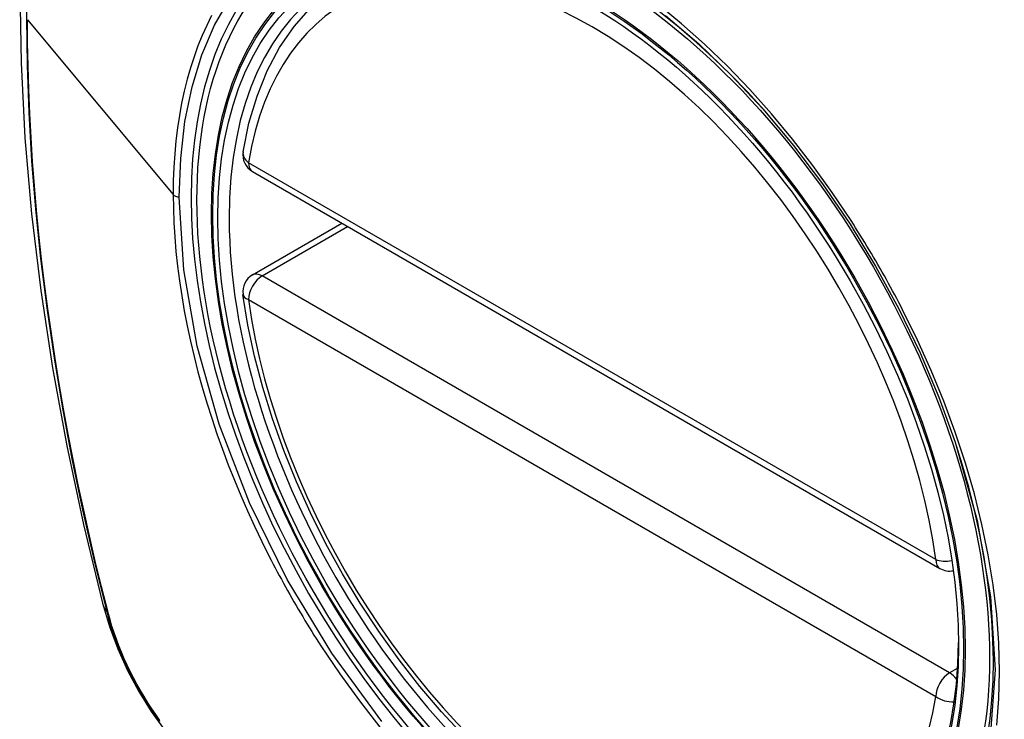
# Model space of a CAD drawing. Header units: inches. Extents: x 429.4 to 505.1, y 166.8 to 235.9.
# Tile 77 of 113: x 463.845 to 464.446, y 197.625 to 198.052. Entities that reach past the tile are written whole.
import ezdxf

# ---------------------------------------------------------------- set-up
doc = ezdxf.new("R2010")
doc.units = ezdxf.units.IN
doc.header["$MEASUREMENT"] = 0
doc.layers.add('Visible Edges(ANSI)', color=7, linetype='Continuous', lineweight=25)
doc.layers.add('Visible Tangent Edges(ANSI)', color=7, linetype='Continuous', lineweight=25)

msp = doc.modelspace()

# ---------------------------------------------------------------- linework, layer by layer
at = {"layer": 'Visible Edges(ANSI)'}
for p, q in [((463.98674, 197.95968), (464.40648, 197.71735)), ((463.98674, 197.89656), (464.0414, 197.92812))]:
    msp.add_line(p, q, dxfattribs=at)
at = {"layer": 'Visible Edges(ANSI)', "flags": 128}
for points in [[(463.89864, 198.4034), (463.88579, 198.36534), (463.87473, 198.32616), (463.86543, 198.28592), (463.85787, 198.2447), (463.85203, 198.20256), (463.84789, 198.15956), (463.84541, 198.11577), (463.84459, 198.07124), (463.84541, 198.02605), (463.84783, 197.98024), (463.85185, 197.93388), (463.85745, 197.88705), (463.8646, 197.8398), (463.87328, 197.7922), (463.88347, 197.74432), (463.89515, 197.69624)], [(463.98099, 197.97182), (463.98459, 197.9893), (463.98951, 198.00579), (463.99576, 198.02118), (464.00332, 198.03538), (464.01218, 198.04828), (464.0223, 198.05976), (464.0336, 198.0697), (464.04602, 198.07801)], [(464.29841, 197.99794), (464.31715, 197.97564), (464.3349, 197.95215), (464.35165, 197.92753), (464.36721, 197.90203), (464.38151, 197.8758), (464.39445, 197.84901), (464.40591, 197.82188), (464.41586, 197.79451)], [(464.11591, 197.61508), (464.10222, 197.62984), (464.08899, 197.6454), (464.07627, 197.66168), (464.06411, 197.67861), (464.05257, 197.69611), (464.0417, 197.7141), (464.03155, 197.73251), (464.02216, 197.75126), (464.01358, 197.77025), (464.00584, 197.78941), (463.99898, 197.80864), (463.99304, 197.82788), (463.98804, 197.84703), (463.984, 197.866), (463.98094, 197.88473)], [(463.89515, 197.69624), (463.89939, 197.68194), (463.90453, 197.66822), (463.91051, 197.65502), (463.91732, 197.6423), (463.92493, 197.63005), (463.93337, 197.61826), (463.94269, 197.60695), (463.95294, 197.59613)]]:
    msp.add_lwpolyline(points, dxfattribs=at)
at = {"layer": 'Visible Edges(ANSI)'}
for centre, start, end in [((463.99265, 197.96991), 170.71815, 240), ((463.99265, 197.88633), 120, 187.82827), ((464.41238, 197.72758), 240, 281.23954)]:
    msp.add_arc(centre, 0.01181, start, end, dxfattribs=at)
msp.add_ellipse((464.19521, 197.80274), major_axis=(0.15748, -0.27276), ratio=0.57735, start_param=2.363977, end_param=7.060801, dxfattribs=at)
msp.add_ellipse((464.19173, 197.80073), major_axis=(0.15994, -0.27703), ratio=0.57735, dxfattribs=at)
at = {"layer": 'Visible Tangent Edges(ANSI)'}
for p, q in [((463.84935, 198.05241), (463.9383, 197.94574)), ((464.40403, 197.72275), (463.98429, 197.96509)), ((463.99265, 197.89598), (464.04486, 197.92613)), ((464.41238, 197.65364), (463.99265, 197.89598)), ((463.98429, 197.88151), (464.40403, 197.63918)), ((463.89867, 197.69011), (463.89855, 197.69057)), ((464.41738, 197.65652), (464.41238, 197.65364))]:
    msp.add_line(p, q, dxfattribs=at)
at = {"layer": 'Visible Tangent Edges(ANSI)', "flags": 128}
for points in [[(463.87643, 198.29046), (463.87063, 198.26613), (463.8655, 198.24122), (463.86104, 198.21576), (463.85727, 198.18977), (463.85418, 198.16329), (463.85178, 198.13635), (463.85007, 198.10898), (463.84905, 198.08124), (463.84871, 198.05311), (463.84906, 198.02458), (463.8501, 197.99566), (463.85182, 197.96634), (463.85423, 197.93668), (463.85732, 197.9067), (463.8611, 197.87644), (463.86555, 197.84593), (463.87068, 197.8152), (463.87647, 197.7843), (463.88292, 197.75327), (463.89002, 197.7221), (463.89777, 197.69081)], [(463.94204, 197.94416), (463.94291, 197.96774), (463.94552, 197.99024), (463.94987, 198.01141), (463.9559, 198.03103), (463.96357, 198.049), (463.97286, 198.06525)], [(464.35222, 197.92979), (464.3408, 197.94686), (464.32888, 197.96344), (464.31651, 197.97945), (464.30365, 197.99492), (464.29037, 198.00978), (464.27673, 198.02395), (464.2628, 198.03738), (464.24866, 198.04998), (464.23437, 198.06168)], [(463.89855, 197.69057), (463.89458, 197.70621), (463.89078, 197.72182), (463.88714, 197.7374), (463.88366, 197.75294), (463.88035, 197.76845), (463.8772, 197.78394), (463.87421, 197.79939), (463.87138, 197.8148), (463.86873, 197.83017), (463.86624, 197.8455), (463.86392, 197.86076), (463.86176, 197.87598), (463.85978, 197.89113), (463.85797, 197.90621), (463.85633, 197.92122), (463.85487, 197.93616), (463.85357, 197.95101), (463.85245, 197.96579), (463.8515, 197.98047), (463.85072, 197.99506), (463.85012, 198.00955), (463.84969, 198.02394), (463.84943, 198.03822), (463.84935, 198.05241)], [(463.96178, 198.05487), (463.9588, 198.0489), (463.95601, 198.04273), (463.95342, 198.03636), (463.95103, 198.02978), (463.94884, 198.023), (463.94685, 198.01603), (463.94506, 198.00887), (463.94348, 198.00152), (463.94211, 197.99399), (463.94094, 197.9863), (463.93999, 197.97845), (463.93925, 197.97046), (463.93872, 197.96234), (463.9384, 197.9541), (463.9383, 197.94574)], [(464.23888, 198.05504), (464.2592, 198.03766), (464.2791, 198.01855), (464.2984, 197.99792)], [(463.9383, 197.94574), (463.93841, 197.93724), (463.93873, 197.92861), (463.93926, 197.91985), (463.94001, 197.91099), (463.94097, 197.90203), (463.94213, 197.89298), (463.9435, 197.88385), (463.94508, 197.87466), (463.94687, 197.86542), (463.94885, 197.85614), (463.95104, 197.84682), (463.95344, 197.83745), (463.95603, 197.82804), (463.95883, 197.81859), (463.96182, 197.80912), (463.96501, 197.79963), (463.96839, 197.79016), (463.97196, 197.7807), (463.9757, 197.77126), (463.97962, 197.76186), (463.98372, 197.7525), (463.98799, 197.74319), (463.99242, 197.73392), (463.99702, 197.72472)], [(464.06582, 197.62385), (464.0351, 197.66576), (464.00796, 197.71059), (463.98495, 197.75744), (463.96647, 197.80538), (463.953, 197.85315), (463.94481, 197.89977), (463.94204, 197.94416)], [(464.38375, 197.87519), (464.38255, 197.87752), (464.38133, 197.87984), (464.38011, 197.88217), (464.37888, 197.88449), (464.37764, 197.8868), (464.37638, 197.88911), (464.37512, 197.89141), (464.37385, 197.89371), (464.37257, 197.89601), (464.37128, 197.8983), (464.36998, 197.90058), (464.36867, 197.90287), (464.36735, 197.90514), (464.36602, 197.90741), (464.36468, 197.90967), (464.36333, 197.91193), (464.36197, 197.91419), (464.36061, 197.91643), (464.35923, 197.91868), (464.35785, 197.92091), (464.35646, 197.92314), (464.35505, 197.92537), (464.35364, 197.92758), (464.35222, 197.92979)], [(464.44119, 197.62166), (464.44247, 197.63779), (464.4429, 197.65449), (464.44246, 197.6717), (464.44116, 197.68933), (464.439, 197.70733), (464.436, 197.72562), (464.43218, 197.74415), (464.42754, 197.76286), (464.4221, 197.78169), (464.41588, 197.80058), (464.40889, 197.81945), (464.4012, 197.8382), (464.39281, 197.8568), (464.38375, 197.87519)], [(464.41586, 197.79452), (464.42932, 197.7467), (464.43749, 197.70003), (464.44016, 197.65552), (464.43724, 197.61432)], [(463.99702, 197.72472), (463.99822, 197.72238), (463.99943, 197.72005), (464.00064, 197.71773), (464.00187, 197.71541), (464.00311, 197.71309), (464.00436, 197.71078), (464.00562, 197.70847), (464.00689, 197.70617), (464.00817, 197.70388), (464.00946, 197.70158), (464.01076, 197.6993), (464.01207, 197.69702), (464.01339, 197.69474), (464.01472, 197.69247), (464.01606, 197.69021), (464.01741, 197.68795), (464.01877, 197.6857), (464.02014, 197.68345), (464.02152, 197.68121), (464.0229, 197.67898), (464.0243, 197.67675), (464.02571, 197.67453), (464.02712, 197.67232), (464.02855, 197.67011)], [(463.89777, 197.69081), (463.89886, 197.68676), (463.90006, 197.6827), (463.90138, 197.67863), (463.9028, 197.67455), (463.90432, 197.67048), (463.90595, 197.66642), (463.90768, 197.66237), (463.90951, 197.65834), (463.91143, 197.65434), (463.91344, 197.65036), (463.91555, 197.64643), (463.91774, 197.64254), (463.92001, 197.63869), (463.92237, 197.6349), (463.9248, 197.63118), (463.92731, 197.62751), (463.92988, 197.62392)], [(463.93018, 197.62465), (463.92766, 197.62817), (463.92521, 197.63176), (463.92283, 197.6354), (463.92053, 197.63911), (463.91831, 197.64287), (463.91617, 197.64667), (463.91411, 197.65052), (463.91214, 197.6544), (463.91025, 197.65832), (463.90846, 197.66226), (463.90676, 197.66622), (463.90516, 197.67019), (463.90366, 197.67418), (463.90225, 197.67817), (463.90095, 197.68216), (463.89976, 197.68614), (463.89867, 197.69011)], [(464.02855, 197.67011), (464.04002, 197.65306), (464.05201, 197.63649), (464.06449, 197.62044)]]:
    msp.add_lwpolyline(points, dxfattribs=at)
at = {"layer": 'Visible Tangent Edges(ANSI)'}
for centre, major_axis, ratio, start_param, end_param in [((464.19421, 197.80216), (-0.17318, 0.29996), 0.57735, 5.05527, 10.652693), ((464.19416, 197.80213), (-0.15059, 0.26083), 0.57735, 4.097754, 6.89782), ((463.99265, 197.96991), (-0.01166, 0.00191), 0.667065, 0, 0.886663), ((463.99265, 197.96991), (-0.00591, -0.01023), 0.57735, 5.497787, 6.283185), ((463.94273, 197.94698), (0.00492, 0), 0.57735, 3.590316, 4.570492), ((463.99265, 197.88633), (-0.00591, -0.01023), 0.57735, 3.926991, 5.497787), ((463.99265, 197.88633), (-0.00591, 0.01023), 0.57735, 5.497787, 6.283185), ((463.99265, 197.88633), (-0.0117, -0.00161), 0.470841, 0, 0.713429), ((464.19416, 197.80213), (0.15059, -0.26083), 0.57735, 4.097754, 6.89782), ((464.41238, 197.72758), (-0.00591, -0.01023), 0.57735, 5.497787, 6.283185), ((464.41238, 197.72758), (-0.0117, -0.00161), 0.470841, 0.713429, 1.626628), ((464.00952, 197.72571), (-0.11437, -0.02947), 0.354513, 0, 0.141666), ((463.90708, 197.69371), (-0.00953, -0.00245), 0.359305, 0.141946, 0.405653), ((464.41238, 197.644), (0.00591, 0.01023), 0.57735, 0.785398, 2.356194), ((464.41238, 197.644), (0.00591, -0.01023), 0.57735, 1.792602, 2.356194), ((464.41238, 197.644), (0.01166, -0.00191), 0.667065, 4.028256, 5.068346)]:
    msp.add_ellipse(centre, major_axis=major_axis, ratio=ratio, start_param=start_param, end_param=end_param, dxfattribs=at)
for centre, major_axis in [((464.19481, 197.8025), (-0.17111, 0.29637)), ((464.19183, 197.80079), (0.1627, -0.2818)), ((464.19173, 197.80073), (-0.1621, 0.28076))]:
    msp.add_ellipse(centre, major_axis=major_axis, ratio=0.57735, dxfattribs=at)

doc.saveas('drawing.dxf')
